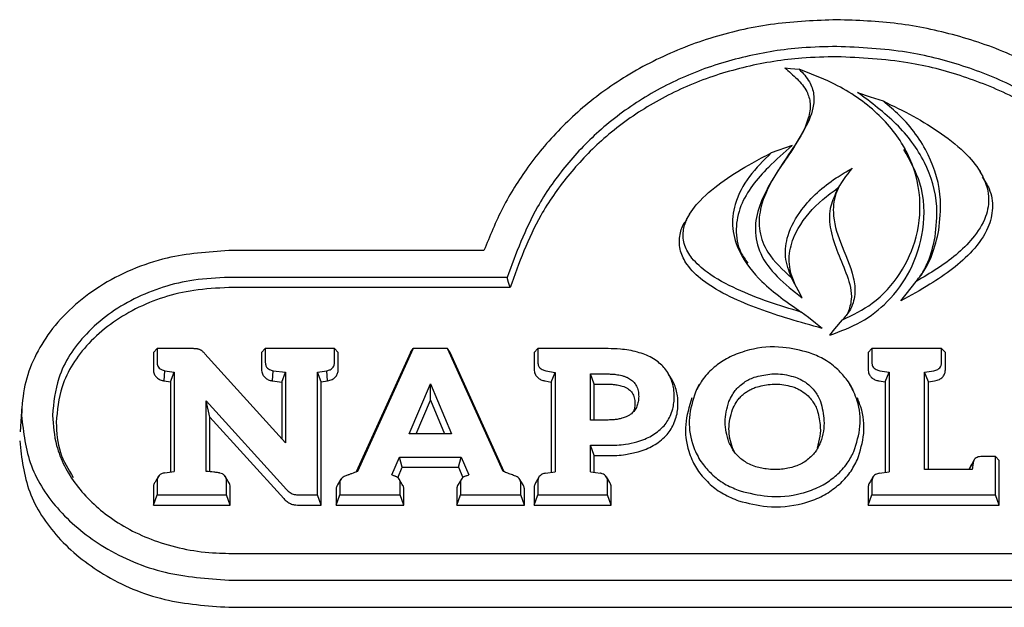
# Model space of a CAD drawing. Header units: inches. Extents: x 33 to 537, y 23 to 447.
# Tile 22 of 68: x 103.06 to 105.18, y 53.45 to 54.71. Entities that reach past the tile are written whole.
import ezdxf

# ---------------------------------------------------------------- set-up
doc = ezdxf.new("R2010")
doc.units = ezdxf.units.IN
doc.header["$LTSCALE"] = 16
doc.header["$MEASUREMENT"] = 0

msp = doc.modelspace()

# ---------------------------------------------------------------- linework, layer by layer
at = {"color": 7, "linetype": 'Continuous', "lineweight": 25}
for p, q in [((104.7199, 54.4421), (104.6747, 54.4261)), ((104.9624, 54.4344), (104.9553, 54.4461)), ((105.1295, 54.3753), (105.1224, 54.387)), ((104.8212, 54.3561), (104.8139, 54.344)), ((104.058, 54.2163), (103.5102, 54.2163)), ((104.108, 54.1589), (103.5102, 54.1589)), ((104.1142, 54.137), (103.5102, 54.137)), ((103.3484, 53.9981), (103.3565, 54.0061)), ((103.3565, 54.0061), (103.3565, 53.9766)), ((103.4328, 54.0061), (103.3565, 54.0061)), ((103.5806, 53.9981), (103.5886, 54.0061)), ((103.5886, 54.0061), (103.5886, 53.9766)), ((103.7372, 54.0061), (103.5886, 54.0061)), ((103.7372, 53.9766), (103.7372, 54.0061)), ((103.7453, 53.9981), (103.7372, 54.0061)), ((103.9058, 54.0061), (103.7863, 53.7424)), ((103.9003, 53.9981), (103.9058, 54.0061)), ((103.9801, 54.0061), (103.9058, 54.0061)), ((104.0994, 53.7424), (103.9801, 54.0061)), ((103.9855, 53.9981), (103.9801, 54.0061)), ((104.1658, 53.9981), (104.1739, 54.0061)), ((104.1739, 54.0061), (104.1739, 53.9766)), ((104.3247, 54.0061), (104.1739, 54.0061)), ((104.8828, 53.9981), (104.8908, 54.0061)), ((104.8908, 54.0061), (104.8908, 53.9766)), ((105.0405, 54.0061), (104.8908, 54.0061)), ((105.0405, 53.9766), (105.0405, 54.0061)), ((105.0486, 53.9981), (105.0405, 54.0061)), ((103.3484, 53.9981), (103.3484, 53.9616)), ((103.6322, 53.8043), (103.4592, 53.9953)), ((103.5806, 53.9981), (103.5806, 53.9616)), ((103.7453, 53.9616), (103.7453, 53.9981)), ((103.9003, 53.9981), (103.7841, 53.7415)), ((104.1016, 53.7416), (103.9855, 53.9981)), ((104.1658, 53.9981), (104.1658, 53.9616)), ((104.8828, 53.9981), (104.8828, 53.9616)), ((105.0486, 53.9616), (105.0486, 53.9981)), ((103.3718, 53.937), (103.3733, 53.9588)), ((103.3733, 53.9588), (103.3933, 53.9559)), ((103.3853, 53.935), (103.3933, 53.9559)), ((103.3933, 53.9559), (103.3933, 53.7426)), ((103.6044, 53.9369), (103.6057, 53.9588)), ((103.6057, 53.9588), (103.6322, 53.9556)), ((103.6241, 53.9345), (103.6322, 53.9556)), ((103.6322, 53.9556), (103.6322, 53.8043)), ((103.7008, 53.9559), (103.7209, 53.9588)), ((103.7088, 53.935), (103.7008, 53.9559)), ((103.7008, 53.6924), (103.7008, 53.9559)), ((103.7223, 53.937), (103.7209, 53.9588)), ((104.1907, 53.9588), (104.2107, 53.9552)), ((104.2026, 53.9345), (104.2107, 53.9552)), ((104.2107, 53.9552), (104.2107, 53.7422)), ((104.287, 53.9518), (104.3247, 53.9518)), ((104.287, 53.853), (104.287, 53.9518)), ((104.295, 53.9298), (104.287, 53.9518)), ((104.4608, 53.9413), (104.4537, 53.9531)), ((104.4656, 53.9322), (104.4605, 53.9411)), ((104.9079, 53.9588), (104.9277, 53.9558)), ((104.9196, 53.9349), (104.9277, 53.9558)), ((104.9277, 53.9558), (104.9277, 53.7419)), ((105.004, 53.9557), (105.024, 53.9588)), ((105.004, 53.7468), (105.004, 53.9557)), ((105.012, 53.9349), (105.004, 53.9557)), ((103.3718, 53.937), (103.3853, 53.935)), ((103.3853, 53.935), (103.3853, 53.7415)), ((103.6044, 53.9369), (103.6241, 53.9345)), ((103.6241, 53.9345), (103.6241, 53.8132)), ((103.7088, 53.935), (103.7223, 53.937)), ((103.7088, 53.6704), (103.7088, 53.935)), ((103.8975, 53.8234), (103.943, 53.9309)), ((103.943, 53.9309), (103.9883, 53.8234)), ((103.943, 53.8956), (103.943, 53.9309)), ((104.1892, 53.9369), (104.2026, 53.9345)), ((104.2026, 53.9345), (104.2026, 53.741)), ((104.295, 53.853), (104.295, 53.9298)), ((104.295, 53.9298), (104.3247, 53.9298)), ((104.5204, 53.9289), (104.5133, 53.9171)), ((104.8507, 53.9176), (104.8436, 53.9294)), ((104.9065, 53.9369), (104.9196, 53.9349)), ((104.9196, 53.9349), (104.9196, 53.7408)), ((105.012, 53.9349), (105.0255, 53.937)), ((105.012, 53.7468), (105.012, 53.9349)), ((103.066, 53.8828), (103.0622, 53.828)), ((103.4618, 53.8941), (103.6345, 53.7038)), ((103.4618, 53.7429), (103.4618, 53.8941)), ((103.4699, 53.859), (103.4618, 53.8941)), ((103.9124, 53.8234), (103.943, 53.8956)), ((103.943, 53.8956), (103.9735, 53.8234)), ((103.4699, 53.742), (103.4699, 53.859)), ((103.4699, 53.859), (103.6282, 53.6845)), ((104.3247, 53.853), (104.287, 53.853)), ((103.9883, 53.8234), (103.8975, 53.8234)), ((104.287, 53.7987), (104.3247, 53.7987)), ((104.287, 53.7422), (104.287, 53.7987)), ((104.295, 53.7767), (104.287, 53.7987)), ((104.5956, 53.7845), (104.5916, 53.793)), ((103.8605, 53.7354), (103.8767, 53.7736)), ((103.8767, 53.7736), (104.0091, 53.7736)), ((103.8823, 53.7516), (103.8767, 53.7736)), ((104.0035, 53.7516), (104.0091, 53.7736)), ((104.0091, 53.7736), (104.0253, 53.7352)), ((104.295, 53.7409), (104.295, 53.7767)), ((104.295, 53.7767), (104.3247, 53.7767)), ((105.1561, 53.7745), (105.1248, 53.7745)), ((105.1641, 53.7665), (105.1561, 53.7745)), ((105.1561, 53.6924), (105.1561, 53.7745)), ((103.8729, 53.7293), (103.8823, 53.7516)), ((103.8823, 53.7516), (104.0035, 53.7516)), ((104.0035, 53.7516), (104.0129, 53.7295)), ((105.1107, 53.7676), (105.1051, 53.7582)), ((105.1116, 53.7692), (105.1114, 53.7689)), ((105.1641, 53.6704), (105.1641, 53.7665)), ((103.3596, 53.7323), (103.3528, 53.721)), ((103.3729, 53.7397), (103.3933, 53.7426)), ((103.5093, 53.721), (103.5024, 53.7324)), ((103.8605, 53.7354), (103.8663, 53.733)), ((104.0204, 53.7336), (104.0253, 53.7352)), ((104.1769, 53.7318), (104.1701, 53.7205)), ((104.19, 53.739), (104.2107, 53.7422)), ((104.287, 53.7422), (104.308, 53.7388)), ((104.3281, 53.7192), (104.321, 53.7309)), ((104.8938, 53.7317), (104.887, 53.7204)), ((104.907, 53.739), (104.9277, 53.7419)), ((105.1064, 53.7468), (105.004, 53.7468)), ((105.1004, 53.7484), (105.1001, 53.7468)), ((103.3484, 53.7068), (103.3484, 53.6704)), ((103.3565, 53.7218), (103.3565, 53.6924)), ((103.5055, 53.6924), (103.5055, 53.7218)), ((103.5135, 53.6704), (103.5135, 53.7068)), ((103.7509, 53.7258), (103.7439, 53.7142)), ((103.7488, 53.7185), (103.7488, 53.6924)), ((103.8828, 53.715), (103.8759, 53.7264)), ((103.8783, 53.6924), (103.8783, 53.7185)), ((104.0097, 53.7261), (104.0027, 53.7144)), ((104.0075, 53.7185), (104.0075, 53.6924)), ((104.1419, 53.7141), (104.1349, 53.7257)), ((104.137, 53.6924), (104.137, 53.7185)), ((104.1739, 53.7215), (104.1739, 53.6924)), ((104.3234, 53.6924), (104.3234, 53.7215)), ((104.8908, 53.7215), (104.8908, 53.6924)), ((103.3484, 53.6704), (103.3565, 53.6924)), ((103.3565, 53.6924), (103.5055, 53.6924)), ((103.5135, 53.6704), (103.5055, 53.6924)), ((103.6616, 53.6924), (103.7008, 53.6924)), ((103.7088, 53.6704), (103.7008, 53.6924)), ((103.7408, 53.7035), (103.7408, 53.6704)), ((103.7408, 53.6704), (103.7488, 53.6924)), ((103.7488, 53.6924), (103.8783, 53.6924)), ((103.8864, 53.6704), (103.8783, 53.6924)), ((103.8864, 53.6704), (103.8864, 53.7035)), ((103.9995, 53.7035), (103.9995, 53.6704)), ((103.9995, 53.6704), (104.0075, 53.6924)), ((104.0075, 53.6924), (104.137, 53.6924)), ((104.145, 53.6704), (104.137, 53.6924)), ((104.145, 53.6704), (104.145, 53.7035)), ((104.1658, 53.7065), (104.1658, 53.6704)), ((104.1658, 53.6704), (104.1739, 53.6924)), ((104.1739, 53.6924), (104.3234, 53.6924)), ((104.3315, 53.6704), (104.3234, 53.6924)), ((104.3315, 53.6704), (104.3315, 53.7065)), ((104.8828, 53.7065), (104.8828, 53.6704)), ((104.8828, 53.6704), (104.8908, 53.6924)), ((104.8908, 53.6924), (105.1561, 53.6924)), ((105.1641, 53.6704), (105.1561, 53.6924)), ((103.3484, 53.6704), (103.5135, 53.6704)), ((103.6616, 53.6704), (103.7088, 53.6704)), ((103.7408, 53.6704), (103.8864, 53.6704)), ((103.9995, 53.6704), (104.145, 53.6704)), ((104.1658, 53.6704), (104.3315, 53.6704)), ((104.8828, 53.6704), (105.1641, 53.6704)), ((103.5102, 53.567), (106.1205, 53.567)), ((103.5102, 53.5096), (106.1205, 53.5096)), ((103.5102, 53.4513), (106.1205, 53.4513))]:
    msp.add_line(p, q, dxfattribs=at)
at = {"color": 7, "linetype": 'Continuous', "lineweight": 25, "flags": 128}
for points in [[(104.704, 54.6083), (104.716, 54.6071), (104.7254, 54.6062), (104.7348, 54.6053)], [(104.8601, 54.5559), (104.8874, 54.5466), (104.9148, 54.5374)], [(104.4995, 54.2945), (104.4959, 54.2886), (104.4924, 54.2828)], [(104.1142, 54.137), (104.1111, 54.1479), (104.108, 54.1589)], [(104.7411, 54.1153), (104.7325, 54.1314), (104.7255, 54.1447), (104.7184, 54.158)], [(104.9532, 54.1085), (104.9646, 54.1229), (104.9754, 54.1366), (104.9862, 54.1504)], [(104.7842, 54.0494), (104.7699, 54.0606), (104.7545, 54.0726), (104.7391, 54.0846)], [(104.8003, 54.035), (104.8115, 54.0485), (104.8277, 54.0679)], [(105.1004, 53.7484), (105.1043, 53.7553), (105.1083, 53.7622)]]:
    msp.add_lwpolyline(points, dxfattribs=at)
at = {"color": 7, "linetype": 'Continuous', "lineweight": 25}
for points, knots in [([(104.8154, 54.7117), (104.7706, 54.71), (104.6809, 54.7064), (104.5497, 54.6772), (104.4265, 54.6291), (104.3171, 54.564), (104.2248, 54.4851), (104.1523, 54.3996), (104.096, 54.3094), (104.0707, 54.2473), (104.058, 54.2163)], [0, 0, 0, 0, 0.131949, 0.263817, 0.39618, 0.528538, 0.652483, 0.776481, 0.888218, 1, 1, 1, 1]), ([(105.3069, 54.5736), (105.2701, 54.5949), (105.1964, 54.6375), (105.0739, 54.6798), (104.9461, 54.7069), (104.8593, 54.7101), (104.8154, 54.7117)], [0, 0, 0, 0, 0.25239, 0.504796, 0.749391, 1, 1, 1, 1]), ([(104.8154, 54.6543), (104.7905, 54.6537), (104.7246, 54.6522), (104.6189, 54.6352), (104.5026, 54.599), (104.396, 54.5443), (104.3042, 54.476), (104.2297, 54.3968), (104.1575, 54.2935), (104.1269, 54.2104), (104.108, 54.1589)], [0, 0, 0, 0, 0.076066, 0.201161, 0.326181, 0.45155, 0.576943, 0.693674, 0.810471, 1, 1, 1, 1]), ([(105.5522, 54.1589), (105.5453, 54.1797), (105.526, 54.237), (105.4779, 54.326), (105.4032, 54.4208), (105.3099, 54.5025), (105.2035, 54.568), (105.0874, 54.615), (104.958, 54.6477), (104.8657, 54.652), (104.8154, 54.6543)], [0, 0, 0, 0, 0.0744299, 0.2057459, 0.3370235, 0.4685463, 0.6000599, 0.7249734, 0.8499071, 1, 1, 1, 1]), ([(104.8154, 54.6323), (104.7905, 54.6317), (104.7251, 54.6302), (104.6204, 54.6133), (104.5055, 54.5774), (104.4003, 54.5234), (104.3097, 54.4558), (104.236, 54.3775), (104.1637, 54.2738), (104.1332, 54.1897), (104.1142, 54.137)], [0, 0, 0, 0, 0.076409, 0.200549, 0.324615, 0.449025, 0.573462, 0.689354, 0.805313, 1, 1, 1, 1]), ([(105.546, 54.137), (105.5392, 54.1577), (105.5206, 54.2148), (105.4735, 54.3035), (105.4003, 54.3979), (105.3084, 54.4794), (105.2034, 54.5449), (105.0888, 54.592), (104.9595, 54.6255), (104.8667, 54.6299), (104.8154, 54.6323)], [0, 0, 0, 0, 0.0747343, 0.2054422, 0.336111, 0.4670299, 0.5979407, 0.7221065, 0.8462887, 1, 1, 1, 1]), ([(104.704, 54.6083), (104.7129, 54.6006), (104.7306, 54.5853), (104.752, 54.5605), (104.7604, 54.5303), (104.7544, 54.4929), (104.7324, 54.4504), (104.6911, 54.3911), (104.6515, 54.3302), (104.6368, 54.2614), (104.6492, 54.2069), (104.687, 54.1571), (104.7224, 54.1298), (104.7411, 54.1153)], [0, 0, 0, 0, 0.058642, 0.116382, 0.163234, 0.220929, 0.315651, 0.411191, 0.593391, 0.686407, 0.780162, 0.883785, 1, 1, 1, 1]), ([(104.7348, 54.6053), (104.7429, 54.5968), (104.758, 54.581), (104.7676, 54.5514), (104.765, 54.514), (104.7334, 54.448), (104.6806, 54.3824), (104.6494, 54.3087), (104.6469, 54.2574), (104.6679, 54.2039), (104.6996, 54.1751), (104.7184, 54.158)], [0, 0, 0, 0, 0.06606, 0.123729, 0.181241, 0.290944, 0.551325, 0.66595, 0.761746, 0.857858, 1, 1, 1, 1]), ([(104.8277, 54.0679), (104.8499, 54.0787), (104.9, 54.1029), (104.9554, 54.1663), (104.9919, 54.2485), (104.9985, 54.3429), (104.9674, 54.4381), (104.8998, 54.5196), (104.8176, 54.5738), (104.7584, 54.5963), (104.7348, 54.6053)], [0, 0, 0, 0, 0.094923, 0.214316, 0.335378, 0.474262, 0.617403, 0.756966, 0.902986, 1, 1, 1, 1]), ([(105.0267, 54.2463), (105.0289, 54.2679), (105.0344, 54.322), (105.0091, 54.408), (104.9466, 54.4914), (104.8891, 54.5342), (104.8601, 54.5559)], [0, 0, 0, 0, 0.181402, 0.452507, 0.723497, 1, 1, 1, 1]), ([(104.9148, 54.5374), (104.9365, 54.5268), (104.9799, 54.5057), (105.0415, 54.4681), (105.0926, 54.4272), (105.129, 54.3816), (105.1449, 54.3347), (105.137, 54.2855), (105.1008, 54.2296), (105.0455, 54.1854), (105.0011, 54.1592), (104.9862, 54.1504)], [0, 0, 0, 0, 0.122033, 0.244156, 0.368559, 0.461344, 0.555094, 0.637275, 0.735924, 0.911893, 1, 1, 1, 1]), ([(105.0346, 54.2602), (105.0369, 54.2819), (105.0426, 54.3367), (105.0171, 54.4242), (104.9666, 54.494), (104.9269, 54.5272), (104.9148, 54.5374)], [0, 0, 0, 0, 0.211185, 0.534593, 0.857585, 1, 1, 1, 1]), ([(104.7391, 54.0846), (104.7156, 54.0916), (104.6685, 54.1057), (104.6, 54.1326), (104.5432, 54.1631), (104.5054, 54.1962), (104.4871, 54.2272), (104.484, 54.257), (104.4948, 54.2908), (104.5243, 54.329), (104.5734, 54.3682), (104.6261, 54.4007), (104.661, 54.4189), (104.6747, 54.4261)], [0, 0, 0, 0, 0.119939, 0.239964, 0.362231, 0.439706, 0.495974, 0.552676, 0.601899, 0.688549, 0.803937, 0.922468, 1, 1, 1, 1]), ([(104.6747, 54.4261), (104.6583, 54.4098), (104.6252, 54.377), (104.5948, 54.3209), (104.5886, 54.2636), (104.6072, 54.2048), (104.6572, 54.1415), (104.7096, 54.1051), (104.7391, 54.0846)], [0, 0, 0, 0, 0.159076, 0.319241, 0.446628, 0.574013, 0.759386, 1, 1, 1, 1]), ([(104.7199, 54.4421), (104.7024, 54.4267), (104.6717, 54.3997), (104.6331, 54.357), (104.6068, 54.3124), (104.5966, 54.2626), (104.6033, 54.2187), (104.6191, 54.1968), (104.6245, 54.1893)], [0, 0, 0, 0, 0.222758, 0.391482, 0.559399, 0.734281, 0.909623, 1, 1, 1, 1]), ([(104.8003, 54.035), (104.8234, 54.0435), (104.8697, 54.0606), (104.9301, 54.1082), (104.9786, 54.1755), (105.0055, 54.2634), (105.0031, 54.356), (104.9726, 54.4097), (104.9592, 54.4332)], [0, 0, 0, 0, 0.13555, 0.272352, 0.436307, 0.627332, 0.837096, 1, 1, 1, 1]), ([(104.7184, 54.158), (104.7128, 54.1729), (104.7016, 54.2026), (104.7093, 54.2548), (104.7436, 54.3154), (104.7954, 54.3624), (104.8369, 54.3864), (104.8486, 54.3932)], [0, 0, 0, 0, 0.164707, 0.326909, 0.542293, 0.871113, 1, 1, 1, 1]), ([(104.8486, 54.3932), (104.8356, 54.3773), (104.8124, 54.3488), (104.8045, 54.2913), (104.8231, 54.2293), (104.8504, 54.1734), (104.8568, 54.1221), (104.8467, 54.0901), (104.833, 54.0741), (104.8277, 54.0679)], [0, 0, 0, 0, 0.167489, 0.299312, 0.488936, 0.721026, 0.826679, 0.93358, 1, 1, 1, 1]), ([(105.1273, 54.3743), (105.1329, 54.3662), (105.1468, 54.3458), (105.152, 54.3073), (105.1411, 54.2601), (105.0982, 54.2004), (105.0295, 54.1508), (104.9741, 54.1201), (104.9532, 54.1085)], [0, 0, 0, 0, 0.0827936, 0.2061306, 0.3295663, 0.4994024, 0.8113603, 1, 1, 1, 1]), ([(104.7411, 54.1153), (104.7303, 54.1351), (104.7119, 54.1687), (104.713, 54.2219), (104.7353, 54.2748), (104.7732, 54.318), (104.8067, 54.3428), (104.8178, 54.3509)], [0, 0, 0, 0, 0.240139, 0.408199, 0.575342, 0.860101, 1, 1, 1, 1]), ([(104.8151, 54.3436), (104.8095, 54.3315), (104.7974, 54.3051), (104.801, 54.2587), (104.8172, 54.2109), (104.8386, 54.1633), (104.8507, 54.1188), (104.8425, 54.0927), (104.8395, 54.0832)], [0, 0, 0, 0, 0.144243, 0.314887, 0.506505, 0.700351, 0.890769, 1, 1, 1, 1]), ([(104.7842, 54.0494), (104.7605, 54.056), (104.6931, 54.0749), (104.6045, 54.1058), (104.5312, 54.1474), (104.4948, 54.1818), (104.4777, 54.2152), (104.477, 54.2462), (104.4832, 54.2694), (104.4916, 54.2797), (104.4935, 54.2821)], [0, 0, 0, 0, 0.1650962, 0.4704496, 0.6302189, 0.7433169, 0.8232917, 0.9037024, 0.9774806, 1, 1, 1, 1]), ([(104.9862, 54.1504), (104.9929, 54.1592), (105.0063, 54.1768), (105.0238, 54.2136), (105.0304, 54.2421), (105.0346, 54.2602)], [0, 0, 0, 0, 0.26661, 0.532908, 1, 1, 1, 1]), ([(104.9966, 54.1632), (105.0017, 54.1725), (105.0162, 54.1988), (105.0226, 54.2276), (105.0267, 54.2463)], [0, 0, 0, 0, 0.351058, 1, 1, 1, 1]), ([(103.5102, 54.2163), (103.4655, 54.2134), (103.3937, 54.2086), (103.3013, 54.177), (103.2324, 54.1414), (103.173, 54.0961), (103.1258, 54.0446), (103.0918, 53.9877), (103.0695, 53.9271), (103.0667, 53.8847), (103.0653, 53.863)], [0, 0, 0, 0, 0.199389, 0.320699, 0.441974, 0.557817, 0.673597, 0.780735, 0.887831, 1, 1, 1, 1]), ([(103.5102, 54.1589), (103.4851, 54.1578), (103.4147, 54.1545), (103.3037, 54.1187), (103.2011, 54.0445), (103.1409, 53.953), (103.1344, 53.89), (103.1316, 53.863)], [0, 0, 0, 0, 0.133273, 0.375011, 0.614017, 0.834553, 1, 1, 1, 1]), ([(103.5102, 54.137), (103.4851, 54.1358), (103.4156, 54.1325), (103.3066, 54.097), (103.2064, 54.024), (103.1484, 53.9347), (103.1423, 53.8738), (103.1397, 53.848)], [0, 0, 0, 0, 0.136336, 0.378507, 0.617964, 0.838373, 1, 1, 1, 1]), ([(103.4409, 54.0057), (103.44, 54.0058), (103.4384, 54.0059), (103.4358, 54.0061), (103.4339, 54.0061), (103.4328, 54.0061)], [0, 0, 0, 0, 0.3032003, 0.6062673, 1, 1, 1, 1]), ([(103.4477, 54.0041), (103.4469, 54.0044), (103.4454, 54.0049), (103.4431, 54.0054), (103.4416, 54.0056), (103.4409, 54.0057)], [0, 0, 0, 0, 0.35847, 0.677521, 1, 1, 1, 1]), ([(103.4537, 54.0005), (103.453, 54.001), (103.4518, 54.002), (103.4497, 54.0032), (103.4484, 54.0038), (103.4477, 54.0041)], [0, 0, 0, 0, 0.369988, 0.683565, 1, 1, 1, 1]), ([(104.3874, 53.9987), (104.3814, 54.0002), (104.3694, 54.003), (104.3484, 54.0056), (104.3334, 54.0059), (104.3247, 54.0061)], [0, 0, 0, 0, 0.294321, 0.588459, 1, 1, 1, 1]), ([(104.757, 53.9973), (104.7381, 54.0021), (104.696, 54.0129), (104.6436, 54.0086), (104.6145, 53.9994), (104.6079, 53.9973)], [0, 0, 0, 0, 0.387551, 0.861364, 1, 1, 1, 1]), ([(103.4592, 53.9953), (103.4586, 53.996), (103.4574, 53.9972), (103.4556, 53.9989), (103.4543, 53.9999), (103.4537, 54.0005)], [0, 0, 0, 0, 0.3468687, 0.6733271, 1, 1, 1, 1]), ([(104.4319, 53.9775), (104.4275, 53.9806), (104.4187, 53.9867), (104.4035, 53.9937), (104.3928, 53.997), (104.3874, 53.9987)], [0, 0, 0, 0, 0.331416, 0.66288, 1, 1, 1, 1]), ([(104.6079, 53.9973), (104.6022, 53.9952), (104.5908, 53.9908), (104.5705, 53.9804), (104.5577, 53.9703), (104.5495, 53.9638)], [0, 0, 0, 0, 0.264801, 0.529634, 1, 1, 1, 1]), ([(104.8149, 53.9638), (104.8104, 53.9675), (104.8013, 53.975), (104.7824, 53.9869), (104.7669, 53.9933), (104.757, 53.9973)], [0, 0, 0, 0, 0.266769, 0.533522, 1, 1, 1, 1]), ([(103.3484, 53.9616), (103.3487, 53.9583), (103.3493, 53.9525), (103.3542, 53.9451), (103.3609, 53.9401), (103.3672, 53.9378), (103.3709, 53.9371), (103.3718, 53.937)], [0, 0, 0, 0, 0.281208, 0.498325, 0.715746, 0.931827, 1, 1, 1, 1]), ([(103.3565, 53.9766), (103.3567, 53.9739), (103.3571, 53.9695), (103.3609, 53.9642), (103.3661, 53.9605), (103.3707, 53.9594), (103.3733, 53.9588)], [0, 0, 0, 0, 0.313289, 0.518965, 0.724867, 1, 1, 1, 1]), ([(103.5806, 53.9616), (103.5809, 53.9583), (103.5814, 53.9525), (103.5863, 53.9451), (103.593, 53.9401), (103.5995, 53.9378), (103.6034, 53.9371), (103.6044, 53.9369)], [0, 0, 0, 0, 0.278784, 0.49205, 0.70558, 0.919346, 1, 1, 1, 1]), ([(103.5886, 53.9766), (103.5889, 53.974), (103.5893, 53.9696), (103.593, 53.9643), (103.5983, 53.9605), (103.603, 53.9594), (103.6057, 53.9588)], [0, 0, 0, 0, 0.308573, 0.510435, 0.712473, 1, 1, 1, 1]), ([(103.7209, 53.9588), (103.7233, 53.9594), (103.7277, 53.9604), (103.7328, 53.964), (103.7362, 53.9689), (103.7372, 53.9734), (103.7372, 53.9761), (103.7372, 53.9766)], [0, 0, 0, 0, 0.2618046, 0.4672731, 0.6729659, 0.9353095, 1, 1, 1, 1]), ([(103.7223, 53.937), (103.7258, 53.9378), (103.7321, 53.9394), (103.7394, 53.9448), (103.7437, 53.9514), (103.7452, 53.9573), (103.7453, 53.9607), (103.7453, 53.9616)], [0, 0, 0, 0, 0.272024, 0.486969, 0.702055, 0.920432, 1, 1, 1, 1]), ([(104.1658, 53.9616), (104.1661, 53.9583), (104.1667, 53.9524), (104.1716, 53.945), (104.1783, 53.94), (104.1846, 53.9378), (104.1883, 53.9371), (104.1892, 53.9369)], [0, 0, 0, 0, 0.283299, 0.499821, 0.716648, 0.932844, 1, 1, 1, 1]), ([(104.1739, 53.9766), (104.1741, 53.974), (104.1745, 53.9696), (104.1782, 53.9643), (104.1835, 53.9605), (104.1881, 53.9594), (104.1907, 53.9588)], [0, 0, 0, 0, 0.310727, 0.514842, 0.719153, 1, 1, 1, 1]), ([(104.4581, 53.9447), (104.4557, 53.9492), (104.4513, 53.9575), (104.4423, 53.9685), (104.4354, 53.9745), (104.4319, 53.9775)], [0, 0, 0, 0, 0.370344, 0.681973, 1, 1, 1, 1]), ([(104.5495, 53.9638), (104.5453, 53.9598), (104.537, 53.9518), (104.5235, 53.9351), (104.5165, 53.9215), (104.512, 53.9129)], [0, 0, 0, 0, 0.266242, 0.532524, 1, 1, 1, 1]), ([(104.8523, 53.9128), (104.8499, 53.9178), (104.845, 53.9277), (104.8334, 53.9454), (104.8221, 53.9566), (104.8149, 53.9638)], [0, 0, 0, 0, 0.2659591, 0.5319595, 1, 1, 1, 1]), ([(104.8828, 53.9616), (104.8831, 53.9583), (104.8836, 53.9525), (104.8885, 53.9451), (104.8952, 53.9401), (104.9016, 53.9378), (104.9055, 53.9371), (104.9065, 53.9369)], [0, 0, 0, 0, 0.278151, 0.492692, 0.707518, 0.922573, 1, 1, 1, 1]), ([(104.8908, 53.9766), (104.891, 53.9739), (104.8915, 53.9695), (104.8952, 53.9643), (104.9005, 53.9605), (104.9052, 53.9594), (104.9079, 53.9588)], [0, 0, 0, 0, 0.309994, 0.51246, 0.715078, 1, 1, 1, 1]), ([(105.024, 53.9588), (105.0269, 53.9595), (105.0318, 53.9607), (105.0369, 53.965), (105.04, 53.9702), (105.0403, 53.9742), (105.0405, 53.9766)], [0, 0, 0, 0, 0.312576, 0.515906, 0.719175, 1, 1, 1, 1]), ([(105.0255, 53.937), (105.029, 53.9378), (105.0353, 53.9394), (105.0426, 53.9448), (105.047, 53.9514), (105.0484, 53.9573), (105.0485, 53.9607), (105.0486, 53.9616)], [0, 0, 0, 0, 0.272996, 0.488635, 0.704437, 0.922583, 1, 1, 1, 1]), ([(104.3247, 53.9518), (104.3275, 53.9517), (104.3331, 53.9516), (104.3431, 53.9508), (104.3501, 53.9492), (104.3544, 53.9483)], [0, 0, 0, 0, 0.27818, 0.556421, 1, 1, 1, 1]), ([(104.3544, 53.9483), (104.3565, 53.9477), (104.3605, 53.9465), (104.3675, 53.9436), (104.372, 53.9406), (104.3747, 53.9388)], [0, 0, 0, 0, 0.2772959, 0.5547327, 1, 1, 1, 1]), ([(104.4665, 53.9035), (104.4663, 53.9089), (104.4659, 53.9186), (104.463, 53.9324), (104.4598, 53.9406), (104.4581, 53.9447)], [0, 0, 0, 0, 0.385144, 0.690359, 1, 1, 1, 1]), ([(104.6051, 53.9245), (104.6088, 53.9277), (104.6155, 53.9334), (104.6269, 53.9401), (104.6345, 53.9432), (104.6384, 53.9447)], [0, 0, 0, 0, 0.383145, 0.68866, 1, 1, 1, 1]), ([(104.6384, 53.9447), (104.6493, 53.9475), (104.6719, 53.9532), (104.7028, 53.9518), (104.7205, 53.9465), (104.7268, 53.9447)], [0, 0, 0, 0, 0.377207, 0.779781, 1, 1, 1, 1]), ([(104.7268, 53.9447), (104.7314, 53.9428), (104.7397, 53.9394), (104.7508, 53.9325), (104.7567, 53.9272), (104.7597, 53.9245)], [0, 0, 0, 0, 0.37139, 0.682391, 1, 1, 1, 1]), ([(104.3247, 53.9298), (104.3275, 53.9298), (104.3331, 53.9297), (104.3423, 53.9288), (104.3485, 53.9274), (104.3521, 53.9266)], [0, 0, 0, 0, 0.30257, 0.605209, 1, 1, 1, 1]), ([(104.3521, 53.9266), (104.3541, 53.926), (104.3582, 53.9248), (104.3641, 53.9222), (104.3675, 53.9198), (104.3693, 53.9186)], [0, 0, 0, 0, 0.326189, 0.659193, 1, 1, 1, 1]), ([(104.3693, 53.9186), (104.3706, 53.9175), (104.3733, 53.9152), (104.3765, 53.911), (104.3781, 53.9079), (104.3788, 53.9063)], [0, 0, 0, 0, 0.322669, 0.657084, 1, 1, 1, 1]), ([(104.3747, 53.9388), (104.376, 53.9376), (104.3787, 53.9354), (104.3829, 53.9305), (104.385, 53.9265), (104.3863, 53.9239)], [0, 0, 0, 0, 0.264908, 0.5299, 1, 1, 1, 1]), ([(104.3863, 53.9239), (104.387, 53.9221), (104.3884, 53.9185), (104.3899, 53.9118), (104.3901, 53.9069), (104.3902, 53.9038)], [0, 0, 0, 0, 0.275753, 0.55135, 1, 1, 1, 1]), ([(104.4746, 53.8885), (104.4744, 53.8939), (104.474, 53.904), (104.471, 53.9187), (104.4674, 53.9277), (104.4656, 53.9322)], [0, 0, 0, 0, 0.362484, 0.678794, 1, 1, 1, 1]), ([(104.5839, 53.8925), (104.5862, 53.8975), (104.5899, 53.9058), (104.5973, 53.9165), (104.6025, 53.9218), (104.6051, 53.9245)], [0, 0, 0, 0, 0.436344, 0.715907, 1, 1, 1, 1]), ([(104.611, 53.9048), (104.6132, 53.9067), (104.6175, 53.9106), (104.6249, 53.9156), (104.6329, 53.9199), (104.6386, 53.9221), (104.6414, 53.9233)], [0, 0, 0, 0, 0.249503, 0.498982, 0.747926, 1, 1, 1, 1]), ([(104.6414, 53.9233), (104.6516, 53.9258), (104.6726, 53.9311), (104.7013, 53.9298), (104.7178, 53.925), (104.7237, 53.9233)], [0, 0, 0, 0, 0.376645, 0.777625, 1, 1, 1, 1]), ([(104.7237, 53.9233), (104.7266, 53.9222), (104.7322, 53.9199), (104.7428, 53.9143), (104.7493, 53.9086), (104.7537, 53.9049)], [0, 0, 0, 0, 0.252575, 0.5051443, 1, 1, 1, 1]), ([(104.7597, 53.9245), (104.7631, 53.9209), (104.7692, 53.9143), (104.776, 53.9033), (104.7791, 53.8961), (104.7807, 53.8925)], [0, 0, 0, 0, 0.376483, 0.68586, 1, 1, 1, 1]), ([(104.3788, 53.9063), (104.3795, 53.9045), (104.3809, 53.9008), (104.382, 53.8949), (104.3821, 53.8909), (104.3822, 53.8888)], [0, 0, 0, 0, 0.315906, 0.655696, 1, 1, 1, 1]), ([(104.3902, 53.9038), (104.3901, 53.9019), (104.39, 53.898), (104.3891, 53.8907), (104.3874, 53.8857), (104.3863, 53.8825)], [0, 0, 0, 0, 0.270258, 0.540559, 1, 1, 1, 1]), ([(104.4577, 53.8613), (104.4597, 53.8664), (104.4634, 53.8758), (104.4661, 53.89), (104.4664, 53.899), (104.4665, 53.9035)], [0, 0, 0, 0, 0.375704, 0.685837, 1, 1, 1, 1]), ([(104.5045, 53.9004), (104.4987, 53.8816), (104.487, 53.844), (104.4926, 53.7981), (104.5022, 53.7739), (104.5045, 53.768)], [0, 0, 0, 0, 0.431013, 0.860681, 1, 1, 1, 1]), ([(104.512, 53.9129), (104.5064, 53.8948), (104.4952, 53.8587), (104.5006, 53.8145), (104.5098, 53.7912), (104.512, 53.7855)], [0, 0, 0, 0, 0.431003, 0.860614, 1, 1, 1, 1]), ([(104.5916, 53.8753), (104.5939, 53.8805), (104.5975, 53.8884), (104.6045, 53.8981), (104.6088, 53.9026), (104.611, 53.9048)], [0, 0, 0, 0, 0.489458, 0.742966, 1, 1, 1, 1]), ([(104.7537, 53.9049), (104.7568, 53.9015), (104.7625, 53.8954), (104.7688, 53.8853), (104.7716, 53.8786), (104.7731, 53.8752)], [0, 0, 0, 0, 0.375806, 0.685525, 1, 1, 1, 1]), ([(104.8523, 53.7855), (104.8579, 53.8034), (104.8691, 53.8389), (104.864, 53.8832), (104.8547, 53.9066), (104.8523, 53.9128)], [0, 0, 0, 0, 0.425337, 0.849174, 1, 1, 1, 1]), ([(104.8598, 53.768), (104.8656, 53.7866), (104.8773, 53.8236), (104.872, 53.8696), (104.8623, 53.8939), (104.8598, 53.9003)], [0, 0, 0, 0, 0.425577, 0.849706, 1, 1, 1, 1]), ([(104.3863, 53.8825), (104.3856, 53.8808), (104.3841, 53.8776), (104.3805, 53.872), (104.3768, 53.8686), (104.3746, 53.8665)], [0, 0, 0, 0, 0.274126, 0.548492, 1, 1, 1, 1]), ([(104.3822, 53.8888), (104.3821, 53.8869), (104.382, 53.883), (104.3811, 53.8765), (104.3796, 53.8722), (104.3787, 53.8698)], [0, 0, 0, 0, 0.303135, 0.606381, 1, 1, 1, 1]), ([(104.4652, 53.8437), (104.4672, 53.8488), (104.4711, 53.8586), (104.474, 53.8737), (104.4744, 53.8835), (104.4746, 53.8885)], [0, 0, 0, 0, 0.353887, 0.674688, 1, 1, 1, 1]), ([(104.5839, 53.8058), (104.5818, 53.8128), (104.5754, 53.8338), (104.5752, 53.8639), (104.5817, 53.8852), (104.5839, 53.8925)], [0, 0, 0, 0, 0.247005, 0.744047, 1, 1, 1, 1]), ([(104.7807, 53.8925), (104.784, 53.8791), (104.7891, 53.8581), (104.7875, 53.8286), (104.783, 53.8134), (104.7807, 53.8058)], [0, 0, 0, 0, 0.46562, 0.729382, 1, 1, 1, 1]), ([(103.0653, 53.863), (103.0695, 53.8263), (103.0779, 53.753), (103.1435, 53.6538), (103.2425, 53.5736), (103.3697, 53.5196), (103.464, 53.5129), (103.5102, 53.5096)], [0, 0, 0, 0, 0.1894755, 0.3789118, 0.5772991, 0.7933537, 1, 1, 1, 1]), ([(103.1316, 53.863), (103.1334, 53.8412), (103.1378, 53.7886), (103.1792, 53.7106), (103.2544, 53.6384), (103.3583, 53.586), (103.4493, 53.5681), (103.5013, 53.5672), (103.5102, 53.567)], [0, 0, 0, 0, 0.133587, 0.322638, 0.513539, 0.723408, 0.952563, 1, 1, 1, 1]), ([(104.3543, 53.8567), (104.3516, 53.856), (104.3461, 53.8546), (104.3362, 53.8533), (104.329, 53.8531), (104.3247, 53.853)], [0, 0, 0, 0, 0.2844074, 0.568581, 1, 1, 1, 1]), ([(104.3746, 53.8665), (104.3728, 53.8652), (104.3694, 53.8627), (104.3626, 53.8594), (104.3574, 53.8577), (104.3543, 53.8567)], [0, 0, 0, 0, 0.2884, 0.576321, 1, 1, 1, 1]), ([(104.4306, 53.8277), (104.4346, 53.8311), (104.4423, 53.8376), (104.4513, 53.8491), (104.4556, 53.8572), (104.4577, 53.8613)], [0, 0, 0, 0, 0.352858, 0.672798, 1, 1, 1, 1]), ([(104.5916, 53.793), (104.5895, 53.7997), (104.5834, 53.8198), (104.5834, 53.8483), (104.5895, 53.8685), (104.5916, 53.8753)], [0, 0, 0, 0, 0.248783, 0.749321, 1, 1, 1, 1]), ([(104.7731, 53.8752), (104.7759, 53.8646), (104.7808, 53.8458), (104.7801, 53.8177), (104.7755, 53.8013), (104.7731, 53.793)], [0, 0, 0, 0, 0.392311, 0.691533, 1, 1, 1, 1]), ([(103.1397, 53.848), (103.1409, 53.826), (103.1433, 53.7842), (103.1658, 53.7473), (103.1765, 53.7299)], [0, 0, 0, 0, 0.5276696, 1, 1, 1, 1]), ([(104.4359, 53.8075), (104.4403, 53.8112), (104.4485, 53.8182), (104.4583, 53.8305), (104.4629, 53.8393), (104.4652, 53.8437)], [0, 0, 0, 0, 0.353015, 0.67289, 1, 1, 1, 1]), ([(104.3862, 53.8062), (104.392, 53.8081), (104.4029, 53.8116), (104.4179, 53.8188), (104.4263, 53.8247), (104.4306, 53.8277)], [0, 0, 0, 0, 0.365378, 0.679755, 1, 1, 1, 1]), ([(103.0615, 53.808), (103.0657, 53.771), (103.0741, 53.6969), (103.1405, 53.5967), (103.2404, 53.5157), (103.3687, 53.4613), (103.4638, 53.4545), (103.5102, 53.4513)], [0, 0, 0, 0, 0.1897, 0.379351, 0.57791, 0.79396, 1, 1, 1, 1]), ([(104.3247, 53.7987), (104.3309, 53.7988), (104.3434, 53.799), (104.3641, 53.801), (104.3782, 53.8043), (104.3862, 53.8062)], [0, 0, 0, 0, 0.2993838, 0.5988302, 1, 1, 1, 1]), ([(104.3888, 53.7846), (104.3946, 53.7865), (104.406, 53.7902), (104.422, 53.7977), (104.4312, 53.8042), (104.4359, 53.8075)], [0, 0, 0, 0, 0.343489, 0.668562, 1, 1, 1, 1]), ([(104.6051, 53.7738), (104.6019, 53.7772), (104.5958, 53.7836), (104.5889, 53.7945), (104.5856, 53.802), (104.5839, 53.8058)], [0, 0, 0, 0, 0.3526774, 0.6737872, 1, 1, 1, 1]), ([(104.7807, 53.8058), (104.7784, 53.8007), (104.7748, 53.7924), (104.7674, 53.7818), (104.7622, 53.7765), (104.7597, 53.7738)], [0, 0, 0, 0, 0.437294, 0.716584, 1, 1, 1, 1]), ([(104.3247, 53.7767), (104.3309, 53.7768), (104.3434, 53.777), (104.365, 53.779), (104.3799, 53.7825), (104.3888, 53.7846)], [0, 0, 0, 0, 0.287417, 0.574903, 1, 1, 1, 1]), ([(104.512, 53.7855), (104.5145, 53.7806), (104.5193, 53.7706), (104.5311, 53.7531), (104.5423, 53.7419), (104.5495, 53.7347)], [0, 0, 0, 0, 0.266748, 0.533518, 1, 1, 1, 1]), ([(104.6384, 53.7538), (104.6336, 53.7557), (104.6251, 53.7592), (104.614, 53.7661), (104.6081, 53.7712), (104.6051, 53.7738)], [0, 0, 0, 0, 0.386016, 0.690075, 1, 1, 1, 1]), ([(104.7597, 53.7738), (104.7564, 53.7709), (104.7501, 53.7653), (104.7389, 53.7586), (104.7309, 53.7554), (104.7268, 53.7538)], [0, 0, 0, 0, 0.345407, 0.669066, 1, 1, 1, 1]), ([(104.8149, 53.7347), (104.8191, 53.7387), (104.8275, 53.7467), (104.8409, 53.7633), (104.8479, 53.7769), (104.8523, 53.7855)], [0, 0, 0, 0, 0.266777, 0.533543, 1, 1, 1, 1]), ([(105.1248, 53.7745), (105.1227, 53.7744), (105.119, 53.7741), (105.1143, 53.7719), (105.1107, 53.7685), (105.109, 53.7649), (105.1084, 53.7627), (105.1083, 53.7622)], [0, 0, 0, 0, 0.255422, 0.458318, 0.661389, 0.926977, 1, 1, 1, 1]), ([(104.5045, 53.768), (104.507, 53.763), (104.5118, 53.7531), (104.5239, 53.7347), (104.5359, 53.7227), (104.5437, 53.7149)], [0, 0, 0, 0, 0.254976, 0.509994, 1, 1, 1, 1]), ([(104.6826, 53.7468), (104.6764, 53.747), (104.6658, 53.7474), (104.6509, 53.7499), (104.6426, 53.7525), (104.6384, 53.7538)], [0, 0, 0, 0, 0.413227, 0.70445, 1, 1, 1, 1]), ([(104.7268, 53.7538), (104.7215, 53.7522), (104.7117, 53.7492), (104.6968, 53.7472), (104.6874, 53.7469), (104.6826, 53.7468)], [0, 0, 0, 0, 0.374615, 0.685281, 1, 1, 1, 1]), ([(104.8207, 53.7149), (104.8249, 53.7188), (104.8333, 53.7268), (104.8474, 53.7441), (104.8549, 53.7585), (104.8598, 53.768)], [0, 0, 0, 0, 0.255064, 0.510107, 1, 1, 1, 1]), ([(105.1052, 53.7581), (105.1049, 53.7578), (105.1028, 53.7558), (105.1014, 53.7523), (105.1006, 53.7492), (105.1004, 53.7484)], [0, 0, 0, 0, 0.131448, 0.751426, 1, 1, 1, 1]), ([(105.1083, 53.7622), (105.108, 53.7606), (105.1075, 53.7575), (105.1069, 53.7523), (105.1066, 53.7488), (105.1064, 53.7468)], [0, 0, 0, 0, 0.307638, 0.615232, 1, 1, 1, 1]), ([(103.3729, 53.7397), (103.3705, 53.7391), (103.3661, 53.7381), (103.3609, 53.7344), (103.3575, 53.7296), (103.3565, 53.7251), (103.3565, 53.7224), (103.3565, 53.7218)], [0, 0, 0, 0, 0.261814, 0.467706, 0.673829, 0.935423, 1, 1, 1, 1]), ([(103.4901, 53.7394), (103.4888, 53.7397), (103.4849, 53.7404), (103.4754, 53.7413), (103.4673, 53.7423), (103.4618, 53.7429)], [0, 0, 0, 0, 0.143199, 0.421728, 1, 1, 1, 1]), ([(103.5055, 53.7218), (103.5053, 53.7244), (103.5049, 53.7287), (103.5015, 53.7341), (103.4969, 53.7375), (103.4928, 53.739), (103.4906, 53.7393), (103.4901, 53.7394)], [0, 0, 0, 0, 0.314395, 0.531731, 0.749957, 0.952964, 1, 1, 1, 1]), ([(103.7617, 53.7336), (103.759, 53.7324), (103.7546, 53.7305), (103.7504, 53.7257), (103.749, 53.7217), (103.7489, 53.7193), (103.7488, 53.7185)], [0, 0, 0, 0, 0.385533, 0.636617, 0.887918, 1, 1, 1, 1]), ([(103.7863, 53.7424), (103.7823, 53.7408), (103.7761, 53.7386), (103.7695, 53.7362), (103.7664, 53.7351), (103.7643, 53.7344), (103.7628, 53.7339), (103.7617, 53.7336)], [0, 0, 0, 0, 0.499913, 0.74993, 0.812412, 0.874939, 1, 1, 1, 1]), ([(103.8783, 53.7185), (103.8782, 53.7202), (103.8778, 53.7237), (103.8749, 53.7281), (103.8708, 53.7312), (103.8677, 53.7325), (103.8663, 53.733)], [0, 0, 0, 0, 0.268093, 0.537347, 0.786576, 1, 1, 1, 1]), ([(104.0204, 53.7336), (104.0178, 53.7325), (104.0135, 53.7306), (104.0093, 53.726), (104.0077, 53.722), (104.0076, 53.7195), (104.0075, 53.7185)], [0, 0, 0, 0, 0.372095, 0.616573, 0.861349, 1, 1, 1, 1]), ([(104.124, 53.7334), (104.1225, 53.734), (104.1177, 53.7358), (104.1095, 53.7388), (104.1028, 53.7412), (104.0994, 53.7424)], [0, 0, 0, 0, 0.184291, 0.592158, 1, 1, 1, 1]), ([(104.137, 53.7185), (104.1368, 53.7202), (104.1365, 53.7235), (104.1336, 53.7279), (104.1293, 53.7313), (104.1258, 53.7327), (104.124, 53.7334)], [0, 0, 0, 0, 0.250414, 0.501609, 0.740807, 1, 1, 1, 1]), ([(104.19, 53.739), (104.1876, 53.7385), (104.1833, 53.7374), (104.1782, 53.7338), (104.1749, 53.729), (104.1739, 53.7246), (104.1739, 53.722), (104.1739, 53.7215)], [0, 0, 0, 0, 0.263026, 0.469522, 0.676291, 0.93991, 1, 1, 1, 1]), ([(104.3234, 53.7215), (104.3232, 53.724), (104.3228, 53.7283), (104.3193, 53.7337), (104.3148, 53.737), (104.3107, 53.7384), (104.3084, 53.7388), (104.308, 53.7388)], [0, 0, 0, 0, 0.317515, 0.533742, 0.750685, 0.955864, 1, 1, 1, 1]), ([(104.5495, 53.7347), (104.554, 53.731), (104.563, 53.7235), (104.5821, 53.7114), (104.5978, 53.705), (104.6079, 53.701)], [0, 0, 0, 0, 0.264308, 0.5286262, 1, 1, 1, 1]), ([(104.757, 53.701), (104.7627, 53.7032), (104.774, 53.7076), (104.7942, 53.7181), (104.8068, 53.7282), (104.8149, 53.7347)], [0, 0, 0, 0, 0.2658746, 0.5318353, 1, 1, 1, 1]), ([(104.907, 53.739), (104.9041, 53.7383), (104.8993, 53.737), (104.8943, 53.7328), (104.8913, 53.7277), (104.891, 53.7238), (104.8908, 53.7215)], [0, 0, 0, 0, 0.313982, 0.518349, 0.722618, 1, 1, 1, 1]), ([(103.3531, 53.7209), (103.3524, 53.72), (103.35, 53.7172), (103.3487, 53.7122), (103.3485, 53.7083), (103.3484, 53.7068)], [0, 0, 0, 0, 0.2062902, 0.7072303, 1, 1, 1, 1]), ([(103.5135, 53.7068), (103.5133, 53.7103), (103.513, 53.7154), (103.5099, 53.7196), (103.5089, 53.7209)], [0, 0, 0, 0, 0.686569, 1, 1, 1, 1]), ([(103.7439, 53.7142), (103.7427, 53.7119), (103.741, 53.7085), (103.7408, 53.7048), (103.7408, 53.7035)], [0, 0, 0, 0, 0.666872, 1, 1, 1, 1]), ([(103.8864, 53.7035), (103.8862, 53.706), (103.886, 53.7101), (103.8834, 53.7135), (103.8825, 53.7148)], [0, 0, 0, 0, 0.612604, 1, 1, 1, 1]), ([(104.0027, 53.7144), (104.0026, 53.7144), (104.0009, 53.7125), (103.9999, 53.7085), (103.9996, 53.7049), (103.9995, 53.7035)], [0, 0, 0, 0, 0.010285, 0.648563, 1, 1, 1, 1]), ([(104.145, 53.7035), (104.1449, 53.706), (104.1446, 53.7098), (104.1423, 53.7129), (104.1416, 53.714)], [0, 0, 0, 0, 0.663718, 1, 1, 1, 1]), ([(104.1704, 53.7203), (104.1694, 53.719), (104.1669, 53.7156), (104.1659, 53.7107), (104.1658, 53.7073), (104.1658, 53.7065)], [0, 0, 0, 0, 0.3119965, 0.8242535, 1, 1, 1, 1]), ([(104.3315, 53.7065), (104.3313, 53.7099), (104.3311, 53.7144), (104.3284, 53.7181), (104.3278, 53.719)], [0, 0, 0, 0, 0.759684, 1, 1, 1, 1]), ([(104.5437, 53.7149), (104.5482, 53.7111), (104.5572, 53.7037), (104.5771, 53.6909), (104.5938, 53.684), (104.6048, 53.6795)], [0, 0, 0, 0, 0.252447, 0.504887, 1, 1, 1, 1]), ([(104.7601, 53.6795), (104.7658, 53.6817), (104.7771, 53.6861), (104.7983, 53.697), (104.8118, 53.7078), (104.8207, 53.7149)], [0, 0, 0, 0, 0.2539948, 0.5080481, 1, 1, 1, 1]), ([(104.8873, 53.7203), (104.8863, 53.719), (104.8838, 53.7155), (104.8829, 53.7105), (104.8828, 53.7073), (104.8828, 53.7065)], [0, 0, 0, 0, 0.325353, 0.838216, 1, 1, 1, 1]), ([(103.6345, 53.7038), (103.6356, 53.7026), (103.6379, 53.7003), (103.6418, 53.6972), (103.6448, 53.6957), (103.6464, 53.6949)], [0, 0, 0, 0, 0.335307, 0.663331, 1, 1, 1, 1]), ([(103.6464, 53.6949), (103.6479, 53.6944), (103.6508, 53.6933), (103.656, 53.6925), (103.6596, 53.6925), (103.6616, 53.6924)], [0, 0, 0, 0, 0.308626, 0.616134, 1, 1, 1, 1]), ([(104.6079, 53.701), (104.6273, 53.6962), (104.6704, 53.6856), (104.7227, 53.69), (104.7514, 53.6991), (104.757, 53.701)], [0, 0, 0, 0, 0.3968231, 0.8814732, 1, 1, 1, 1]), ([(103.6282, 53.6845), (103.6293, 53.6833), (103.6316, 53.681), (103.6362, 53.6771), (103.6403, 53.675), (103.6428, 53.6737)], [0, 0, 0, 0, 0.274774, 0.549713, 1, 1, 1, 1]), ([(103.6428, 53.6737), (103.6442, 53.6731), (103.6479, 53.6717), (103.6543, 53.6706), (103.6591, 53.6705), (103.6616, 53.6704)], [0, 0, 0, 0, 0.248052, 0.61885, 1, 1, 1, 1]), ([(104.6048, 53.6795), (104.6251, 53.6745), (104.6698, 53.6635), (104.7243, 53.6681), (104.7541, 53.6776), (104.7601, 53.6795)], [0, 0, 0, 0, 0.39679, 0.879159, 1, 1, 1, 1])]:
    msp.add_open_spline(points, degree=3, knots=knots, dxfattribs=at)

doc.saveas('drawing.dxf')
